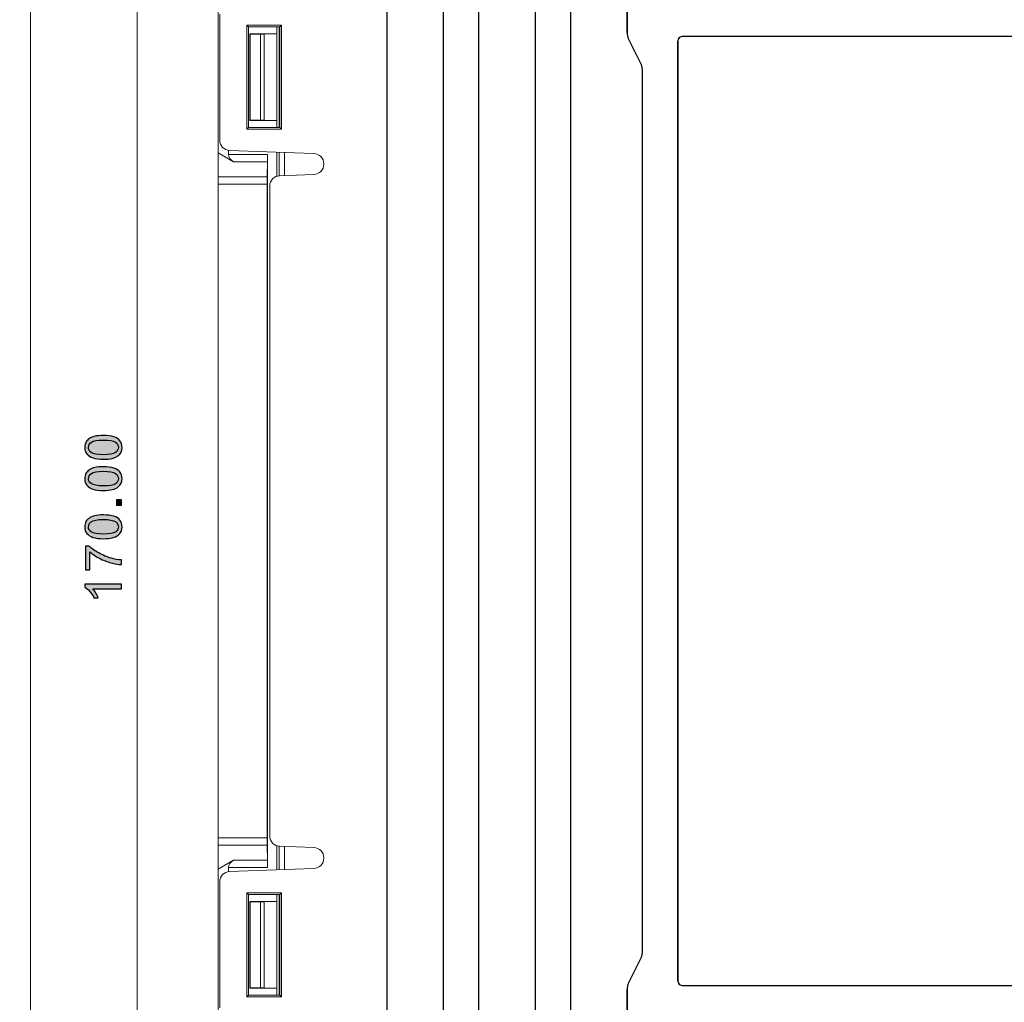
# Model space of a CAD drawing. Header units: millimetres. Extents: x -296 to 295, y -209 to 209.
# Tile 72 of 146: x -170 to -73, y 33 to 129. Entities that reach past the tile are written whole.
import ezdxf

# ---------------------------------------------------------------- set-up
doc = ezdxf.new("R2010")
doc.units = ezdxf.units.MM
doc.header["$MEASUREMENT"] = 0
doc.layers.add('layer 1', color=7, linetype='Continuous')

msp = doc.modelspace()

# ---------------------------------------------------------------- hatches: boundary and pattern name
at = {"layer": 'layer 1'}
h = msp.add_hatch(color=18, dxfattribs=at)
edge = h.paths.add_edge_path()
edge.add_spline(control_points=[(-161.568, 86.3898), (-161.9905, 86.3898), (-162.3321, 86.4331), (-162.5905, 86.5198), (-162.8496, 86.6073), (-163.0488, 86.7365), (-163.188, 86.9081), (-163.3271, 87.079), (-163.3963, 87.2948), (-163.3963, 87.5548), (-163.3963, 87.7465), (-163.358, 87.9148), (-163.2805, 88.0606), (-163.203, 88.2056), (-163.0913, 88.3256), (-162.9455, 88.419), (-162.8005, 88.5123), (-162.623, 88.5856), (-162.4138, 88.639), (-162.2046, 88.6931), (-161.9221, 88.7198), (-161.568, 88.7198), (-161.148, 88.7198), (-160.808, 88.6765), (-160.5496, 88.5906), (-160.2905, 88.5048), (-160.0913, 88.3756), (-159.9513, 88.204), (-159.8113, 88.0331), (-159.7413, 87.8165), (-159.7413, 87.5548), (-159.7413, 87.2106), (-159.8638, 86.9398), (-160.1096, 86.7431), (-160.4096, 86.5073), (-160.8955, 86.3898), (-161.568, 86.3898)], knot_values=[0, 0, 0, 0, 0.0833333, 0.0833333, 0.0833333, 0.1666667, 0.1666667, 0.1666667, 0.25, 0.25, 0.25, 0.3333333, 0.3333333, 0.3333333, 0.4166667, 0.4166667, 0.4166667, 0.5, 0.5, 0.5, 0.5833333, 0.5833333, 0.5833333, 0.6666667, 0.6666667, 0.6666667, 0.75, 0.75, 0.75, 0.8333333, 0.8333333, 0.8333333, 0.9166667, 0.9166667, 0.9166667, 1, 1, 1, 1], degree=3, periodic=1)
h = msp.add_hatch(color=18, dxfattribs=at)
edge = h.paths.add_edge_path()
edge.add_spline(control_points=[(-161.5663, 86.8398), (-160.9771, 86.8398), (-160.5855, 86.9081), (-160.3921, 87.0456), (-160.198, 87.1831), (-160.1013, 87.3531), (-160.1013, 87.5548), (-160.1013, 87.7565), (-160.1988, 87.9265), (-160.393, 88.064), (-160.588, 88.2015), (-160.9788, 88.2698), (-161.5663, 88.2698), (-162.1555, 88.2698), (-162.5471, 88.2015), (-162.7405, 88.064), (-162.9346, 87.9273), (-163.0313, 87.7556), (-163.0313, 87.5498), (-163.0313, 87.3481), (-162.9455, 87.1865), (-162.7746, 87.0656), (-162.5571, 86.9148), (-162.1538, 86.8398), (-161.5663, 86.8398)], knot_values=[0, 0, 0, 0, 0.125, 0.125, 0.125, 0.25, 0.25, 0.25, 0.375, 0.375, 0.375, 0.5, 0.5, 0.5, 0.625, 0.625, 0.625, 0.75, 0.75, 0.75, 0.875, 0.875, 0.875, 1, 1, 1, 1], degree=3, periodic=1)
h = msp.add_hatch(color=18, dxfattribs=at)
edge = h.paths.add_edge_path()
edge.add_spline(control_points=[(-161.568, 83.3312), (-161.9905, 83.3312), (-162.3321, 83.3745), (-162.5905, 83.4612), (-162.8496, 83.5487), (-163.0488, 83.6779), (-163.188, 83.8495), (-163.3271, 84.0204), (-163.3963, 84.2362), (-163.3963, 84.4962), (-163.3963, 84.6879), (-163.358, 84.8562), (-163.2805, 85.002), (-163.203, 85.147), (-163.0913, 85.267), (-162.9455, 85.3604), (-162.8005, 85.4537), (-162.623, 85.527), (-162.4138, 85.5804), (-162.2046, 85.6345), (-161.9221, 85.6612), (-161.568, 85.6612), (-161.148, 85.6612), (-160.808, 85.6179), (-160.5496, 85.532), (-160.2905, 85.4462), (-160.0913, 85.317), (-159.9513, 85.1454), (-159.8113, 84.9745), (-159.7413, 84.7579), (-159.7413, 84.4962), (-159.7413, 84.152), (-159.8638, 83.8812), (-160.1096, 83.6845), (-160.4096, 83.4487), (-160.8955, 83.3312), (-161.568, 83.3312)], knot_values=[0, 0, 0, 0, 0.0833333, 0.0833333, 0.0833333, 0.1666667, 0.1666667, 0.1666667, 0.25, 0.25, 0.25, 0.3333333, 0.3333333, 0.3333333, 0.4166667, 0.4166667, 0.4166667, 0.5, 0.5, 0.5, 0.5833333, 0.5833333, 0.5833333, 0.6666667, 0.6666667, 0.6666667, 0.75, 0.75, 0.75, 0.8333333, 0.8333333, 0.8333333, 0.9166667, 0.9166667, 0.9166667, 1, 1, 1, 1], degree=3, periodic=1)
h = msp.add_hatch(color=18, dxfattribs=at)
edge = h.paths.add_edge_path()
edge.add_spline(control_points=[(-161.5663, 83.7812), (-160.9771, 83.7812), (-160.5855, 83.8495), (-160.3921, 83.987), (-160.198, 84.1245), (-160.1013, 84.2945), (-160.1013, 84.4962), (-160.1013, 84.6979), (-160.1988, 84.8679), (-160.393, 85.0054), (-160.588, 85.1429), (-160.9788, 85.2112), (-161.5663, 85.2112), (-162.1555, 85.2112), (-162.5471, 85.1429), (-162.7405, 85.0054), (-162.9346, 84.8687), (-163.0313, 84.697), (-163.0313, 84.4912), (-163.0313, 84.2895), (-162.9455, 84.1279), (-162.7746, 84.007), (-162.5571, 83.8562), (-162.1538, 83.7812), (-161.5663, 83.7812)], knot_values=[0, 0, 0, 0, 0.125, 0.125, 0.125, 0.25, 0.25, 0.25, 0.375, 0.375, 0.375, 0.5, 0.5, 0.5, 0.625, 0.625, 0.625, 0.75, 0.75, 0.75, 0.875, 0.875, 0.875, 1, 1, 1, 1], degree=3, periodic=1)
h = msp.add_hatch(color=18, dxfattribs=at)
edge = h.paths.add_edge_path()
edge.add_spline(control_points=[(-159.8013, 81.9092), (-159.8013, 81.9092), (-160.3013, 81.9092), (-160.3013, 81.9092), (-160.3013, 81.9092), (-160.3013, 82.4092), (-160.3013, 82.4092), (-160.3013, 82.4092), (-159.8013, 82.4092), (-159.8013, 82.4092), (-159.8013, 82.4092), (-159.8013, 81.9092), (-159.8013, 81.9092)], knot_values=[0, 0, 0, 0, 0.25, 0.25, 0.25, 0.5, 0.5, 0.5, 0.75, 0.75, 0.75, 1, 1, 1, 1], degree=3, periodic=1)
h = msp.add_hatch(color=18, dxfattribs=at)
edge = h.paths.add_edge_path()
edge.add_spline(control_points=[(-161.568, 78.6056), (-161.9905, 78.6056), (-162.3321, 78.6489), (-162.5905, 78.7356), (-162.8496, 78.8231), (-163.0488, 78.9523), (-163.188, 79.1239), (-163.3271, 79.2948), (-163.3963, 79.5106), (-163.3963, 79.7706), (-163.3963, 79.9623), (-163.358, 80.1306), (-163.2805, 80.2764), (-163.203, 80.4214), (-163.0913, 80.5414), (-162.9455, 80.6348), (-162.8005, 80.7281), (-162.623, 80.8014), (-162.4138, 80.8548), (-162.2046, 80.9089), (-161.9221, 80.9356), (-161.568, 80.9356), (-161.148, 80.9356), (-160.808, 80.8923), (-160.5496, 80.8064), (-160.2905, 80.7206), (-160.0913, 80.5914), (-159.9513, 80.4198), (-159.8113, 80.2489), (-159.7413, 80.0323), (-159.7413, 79.7706), (-159.7413, 79.4264), (-159.8638, 79.1556), (-160.1096, 78.9589), (-160.4096, 78.7231), (-160.8955, 78.6056), (-161.568, 78.6056)], knot_values=[0, 0, 0, 0, 0.0833333, 0.0833333, 0.0833333, 0.1666667, 0.1666667, 0.1666667, 0.25, 0.25, 0.25, 0.3333333, 0.3333333, 0.3333333, 0.4166667, 0.4166667, 0.4166667, 0.5, 0.5, 0.5, 0.5833333, 0.5833333, 0.5833333, 0.6666667, 0.6666667, 0.6666667, 0.75, 0.75, 0.75, 0.8333333, 0.8333333, 0.8333333, 0.9166667, 0.9166667, 0.9166667, 1, 1, 1, 1], degree=3, periodic=1)
h = msp.add_hatch(color=18, dxfattribs=at)
edge = h.paths.add_edge_path()
edge.add_spline(control_points=[(-161.5663, 79.0556), (-160.9771, 79.0556), (-160.5855, 79.1239), (-160.3921, 79.2614), (-160.198, 79.3989), (-160.1013, 79.5689), (-160.1013, 79.7706), (-160.1013, 79.9723), (-160.1988, 80.1423), (-160.393, 80.2798), (-160.588, 80.4173), (-160.9788, 80.4856), (-161.5663, 80.4856), (-162.1555, 80.4856), (-162.5471, 80.4173), (-162.7405, 80.2798), (-162.9346, 80.1431), (-163.0313, 79.9714), (-163.0313, 79.7656), (-163.0313, 79.5639), (-162.9455, 79.4023), (-162.7746, 79.2814), (-162.5571, 79.1306), (-162.1538, 79.0556), (-161.5663, 79.0556)], knot_values=[0, 0, 0, 0, 0.125, 0.125, 0.125, 0.25, 0.25, 0.25, 0.375, 0.375, 0.375, 0.5, 0.5, 0.5, 0.625, 0.625, 0.625, 0.75, 0.75, 0.75, 0.875, 0.875, 0.875, 1, 1, 1, 1], degree=3, periodic=1)
h = msp.add_hatch(color=18, dxfattribs=at)
edge = h.paths.add_edge_path()
edge.add_spline(control_points=[(-162.9163, 75.572), (-162.9163, 75.572), (-163.3363, 75.572), (-163.3363, 75.572), (-163.3363, 75.572), (-163.3363, 77.887), (-163.3363, 77.887), (-163.3363, 77.887), (-162.9963, 77.887), (-162.9963, 77.887), (-162.7538, 77.6595), (-162.4313, 77.4328), (-162.0288, 77.2095), (-161.6263, 76.9853), (-161.2121, 76.8128), (-160.7863, 76.6903), (-160.4871, 76.6028), (-160.158, 76.5462), (-159.8013, 76.522), (-159.8013, 76.522), (-159.8013, 76.072), (-159.8013, 76.072), (-160.083, 76.077), (-160.4238, 76.132), (-160.823, 76.2378), (-161.223, 76.3437), (-161.608, 76.4945), (-161.9788, 76.692), (-162.3496, 76.8895), (-162.6621, 77.0995), (-162.9163, 77.322), (-162.9163, 77.322), (-162.9163, 75.572), (-162.9163, 75.572)], knot_values=[0, 0, 0, 0, 0.0909091, 0.0909091, 0.0909091, 0.1818182, 0.1818182, 0.1818182, 0.2727273, 0.2727273, 0.2727273, 0.3636364, 0.3636364, 0.3636364, 0.4545455, 0.4545455, 0.4545455, 0.5454545, 0.5454545, 0.5454545, 0.6363636, 0.6363636, 0.6363636, 0.7272727, 0.7272727, 0.7272727, 0.8181818, 0.8181818, 0.8181818, 0.9090909, 0.9090909, 0.9090909, 1, 1, 1, 1], degree=3, periodic=1)
h = msp.add_hatch(color=18, dxfattribs=at)
edge = h.paths.add_edge_path()
edge.add_spline(control_points=[(-159.8013, 74.1384), (-159.8013, 74.1384), (-159.8013, 73.6984), (-159.8013, 73.6984), (-159.8013, 73.6984), (-162.603, 73.6984), (-162.603, 73.6984), (-162.5013, 73.5926), (-162.4005, 73.4534), (-162.2996, 73.2817), (-162.1988, 73.1101), (-162.123, 72.9551), (-162.073, 72.8184), (-162.073, 72.8184), (-162.498, 72.8184), (-162.498, 72.8184), (-162.613, 73.0642), (-162.753, 73.2792), (-162.918, 73.4634), (-163.0821, 73.6476), (-163.2413, 73.7784), (-163.3963, 73.8551), (-163.3963, 73.8551), (-163.3963, 74.1384), (-163.3963, 74.1384), (-163.3963, 74.1384), (-159.8013, 74.1384), (-159.8013, 74.1384)], knot_values=[0, 0, 0, 0, 0.1111111, 0.1111111, 0.1111111, 0.2222222, 0.2222222, 0.2222222, 0.3333333, 0.3333333, 0.3333333, 0.4444444, 0.4444444, 0.4444444, 0.5555556, 0.5555556, 0.5555556, 0.6666667, 0.6666667, 0.6666667, 0.7777778, 0.7777778, 0.7777778, 0.8888889, 0.8888889, 0.8888889, 1, 1, 1, 1], degree=3, periodic=1)

# ---------------------------------------------------------------- linework, layer by layer
at = {"layer": 'layer 1', "color": 1, "lineweight": 0}
msp.add_open_spline([(295.3283, 209.2747), (295.3283, 209.2747), (295.3283, -208.9236), (295.3283, -208.9236), (295.3283, -208.9236), (-296.1944, -208.9236), (-296.1944, -208.9236), (-296.1944, -208.9236), (-296.1944, 209.2747), (-296.1944, 209.2747), (-296.1944, 209.2747), (295.3283, 209.2747), (295.3283, 209.2747)], degree=3, knots=[0, 0, 0, 0, 0.25, 0.25, 0.25, 0.5, 0.5, 0.5, 0.75, 0.75, 0.75, 1, 1, 1, 1], dxfattribs=at)
at = {"layer": 'layer 1', "color": 5, "lineweight": 0}
msp.add_open_spline([(-281.2487, 194.7284), (-281.2487, 194.7284), (-281.2487, -197.0649), (-281.2487, -197.0649), (-281.2487, -197.0649), (283.3586, -197.0649), (283.3586, -197.0649)], degree=3, knots=[0, 0, 0, 0, 0.5, 0.5, 0.5, 1, 1, 1, 1], dxfattribs=at)
at = {"layer": 'layer 1', "lineweight": 0}
for points in [[(-158.2761, -8.6473), (-158.2761, -8.6473), (-158.2761, 161.3214), (-158.2761, 161.3214)], [(-168.7083, 158.3214), (-168.7083, 158.3214), (-168.7083, -19.6786), (-168.7083, -19.6786)]]:
    msp.add_open_spline(points, degree=3, dxfattribs=at)
at = {"layer": 'layer 1', "lineweight": 9}
for points in [[(-150.3281, -8.5763), (-150.3281, -8.5763), (-150.3281, 161.3198), (-150.3281, 161.3198)], [(-133.7781, 1.4214), (-133.7781, 1.4214), (-133.7781, 161.2214), (-133.7781, 161.2214)], [(-128.2781, 161.2214), (-128.2781, 161.2214), (-128.2781, 1.4214), (-128.2781, 1.4214)], [(-124.7781, 1.4214), (-124.7781, 1.4214), (-124.7781, 161.2214), (-124.7781, 161.2214)], [(-119.2781, 161.2214), (-119.2781, 161.2214), (-119.2781, 1.4214), (-119.2781, 1.4214)], [(-115.7781, 1.4214), (-115.7781, 1.4214), (-115.7781, 161.2214), (-115.7781, 161.2214)], [(-110.2781, 161.2214), (-110.2781, 161.2214), (-110.2781, 128.2935), (-110.2781, 128.2935)], [(-133.8134, 160.8214), (-133.8134, 160.8214), (-133.8134, 1.8214), (-133.8134, 1.8214)], [(-128.2429, 160.8214), (-128.2429, 160.8214), (-128.2429, 1.8214), (-128.2429, 1.8214)], [(-124.8134, 160.8214), (-124.8134, 160.8214), (-124.8134, 1.8214), (-124.8134, 1.8214)], [(-119.2429, 160.8214), (-119.2429, 160.8214), (-119.2429, 1.8214), (-119.2429, 1.8214)], [(-115.8134, 160.8214), (-115.8134, 160.8214), (-115.8134, 1.8214), (-115.8134, 1.8214)], [(-110.2429, 160.8214), (-110.2429, 160.8214), (-110.2429, 128.2935), (-110.2429, 128.2935)], [(-150.1781, 117.6432), (-150.1781, 117.6432), (-150.1781, 129.9995), (-150.1781, 129.9995)], [(-147.5289, 118.722), (-147.5289, 118.722), (-147.5289, 128.9207), (-147.5289, 128.9207)], [(-147.5289, 128.9207), (-147.5289, 128.9207), (-144.1264, 128.9207), (-144.1264, 128.9207)], [(-147.3535, 128.7448), (-147.3535, 128.7448), (-147.5289, 128.9202), (-147.5289, 128.9202)], [(-147.3535, 128.7448), (-147.3535, 128.7448), (-144.3023, 128.7453), (-144.3023, 128.7453)], [(-147.3535, 118.8979), (-147.3535, 118.8979), (-147.3535, 128.7448), (-147.3535, 128.7448)], [(-144.5781, 128.0678), (-144.5781, 128.0678), (-144.5781, 128.7453), (-144.5781, 128.7453)], [(-144.3521, 118.8974), (-144.3521, 118.8974), (-144.3521, 128.7453), (-144.3521, 128.7453)], [(-144.3023, 128.7453), (-144.3023, 128.7453), (-144.1264, 128.9212), (-144.1264, 128.9212)], [(-144.3023, 128.7453), (-144.3023, 128.7453), (-144.3023, 118.8974), (-144.3023, 118.8974)], [(-144.1264, 128.9207), (-144.1264, 128.9207), (-144.1264, 118.722), (-144.1264, 118.722)], [(-110.2429, 128.2935), (-110.2429, 128.2935), (-110.2781, 128.2935), (-110.2781, 128.2935)], [(-110.2781, 128.2935), (-110.2781, 127.983), (-110.2058, 127.6768), (-110.067, 127.3991)], [(-110.2429, 128.2935), (-110.2429, 127.9885), (-110.1718, 127.6876), (-110.0354, 127.4148)], [(-147.2281, 119.5714), (-147.2281, 119.5714), (-147.2281, 128.0714), (-147.2281, 128.0714)], [(-147.1967, 128.0399), (-147.1967, 128.0399), (-147.2281, 128.0714), (-147.2281, 128.0714)], [(-147.2281, 128.0714), (-147.2281, 128.0714), (-144.5781, 128.0714), (-144.5781, 128.0714)], [(-147.1967, 119.6028), (-147.1967, 119.6028), (-147.1967, 128.0399), (-147.1967, 128.0399)], [(-147.1967, 128.0399), (-147.1967, 128.0399), (-146.1852, 128.0399), (-146.1852, 128.0399)], [(-146.1852, 128.0399), (-146.0526, 128.0399), (-145.9254, 128.0409), (-145.8317, 128.0425)], [(-146.1852, 119.6028), (-146.1852, 119.6028), (-146.1852, 128.0399), (-146.1852, 128.0399)], [(-144.5852, 128.0642), (-144.5852, 128.0642), (-145.8317, 128.0425), (-145.8317, 128.0425)], [(-145.8317, 128.0425), (-145.8317, 128.0425), (-145.8317, 119.6002), (-145.8317, 119.6002)], [(-144.5852, 128.0654), (-144.5852, 128.0654), (-144.5852, 119.5773), (-144.5852, 119.5773)], [(-110.067, 127.3991), (-110.067, 127.3991), (-110.0354, 127.4148), (-110.0354, 127.4148)], [(-108.9893, 125.2436), (-108.9893, 125.2436), (-110.067, 127.3991), (-110.067, 127.3991)], [(-110.0354, 127.4148), (-110.0354, 127.4148), (-108.9577, 125.2594), (-108.9577, 125.2594)], [(-104.7781, 127.8566), (-104.7781, 127.8566), (-40.2781, 127.8566), (-40.2781, 127.8566)], [(-104.7781, 127.8214), (-104.7781, 127.8214), (-40.2781, 127.8214), (-40.2781, 127.8214)], [(-105.3134, 127.3214), (-105.3134, 127.3214), (-105.3134, 35.3214), (-105.3134, 35.3214)], [(-105.2781, 35.3214), (-105.2781, 35.3214), (-105.2781, 127.3214), (-105.2781, 127.3214)], [(-108.7781, 124.3492), (-108.7781, 124.6597), (-108.8504, 124.9659), (-108.9893, 125.2436)], [(-108.7429, 124.3492), (-108.7429, 124.6652), (-108.8164, 124.9768), (-108.9577, 125.2594)], [(-108.7781, 124.3492), (-108.7781, 124.3492), (-108.7781, 38.2935), (-108.7781, 38.2935)], [(-108.7429, 124.3492), (-108.7429, 124.3492), (-108.7429, 38.2935), (-108.7429, 38.2935)], [(-147.3535, 118.8979), (-147.3535, 118.8979), (-147.5289, 118.7225), (-147.5289, 118.7225)], [(-144.1264, 118.722), (-144.1264, 118.722), (-147.5289, 118.722), (-147.5289, 118.722)], [(-144.3023, 118.8974), (-144.3023, 118.8974), (-147.3535, 118.8979), (-147.3535, 118.8979)], [(-147.1967, 119.6028), (-147.1967, 119.6028), (-147.2281, 119.5714), (-147.2281, 119.5714)], [(-144.5781, 119.5714), (-144.5781, 119.5714), (-147.2281, 119.5714), (-147.2281, 119.5714)], [(-146.1852, 119.6028), (-146.1852, 119.6028), (-147.1967, 119.6028), (-147.1967, 119.6028)], [(-145.8317, 119.6002), (-145.9254, 119.6019), (-146.0526, 119.6028), (-146.1852, 119.6028)], [(-145.8317, 119.6002), (-145.8317, 119.6002), (-144.5852, 119.5785), (-144.5852, 119.5785)], [(-144.5781, 118.8974), (-144.5781, 118.8974), (-144.5781, 119.5749), (-144.5781, 119.5749)], [(-144.3023, 118.8974), (-144.3023, 118.8974), (-144.1264, 118.7215), (-144.1264, 118.7215)], [(-150.1781, 117.6432), (-150.1781, 117.1045), (-149.7514, 116.6626), (-149.213, 116.6438)], [(-148.8208, 115.5285), (-148.8208, 115.5285), (-150.3281, 116.3987), (-150.3281, 116.3987)], [(-149.3281, 116.2356), (-149.3281, 116.2356), (-149.3281, 116.6706), (-149.3281, 116.6706)], [(-149.3281, 116.2356), (-149.3281, 116.2356), (-145.4931, 116.2356), (-145.4931, 116.2356)], [(-149.3281, 116.2356), (-149.3281, 115.9703), (-149.1456, 115.716), (-148.8208, 115.5285)], [(-149.213, 116.6438), (-149.213, 116.6438), (-140.9775, 116.3563), (-140.9775, 116.3563)], [(-145.4982, 115.5285), (-145.4949, 115.716), (-145.4931, 115.9703), (-145.4931, 116.2356)], [(-145.4931, 116.2356), (-145.4931, 116.2356), (-145.4931, 46.4071), (-145.4931, 46.4071)], [(-144.5781, 114.1083), (-144.5781, 114.1083), (-144.5781, 116.482), (-144.5781, 116.482)], [(-144.3521, 114.17), (-144.3521, 114.17), (-144.3521, 116.4741), (-144.3521, 116.4741)], [(-143.8281, 114.1869), (-143.8281, 114.1869), (-143.8281, 116.4558), (-143.8281, 116.4558)], [(-145.4982, 115.5285), (-145.4982, 115.5285), (-148.8208, 115.5285), (-148.8208, 115.5285)], [(-145.5237, 114.0642), (-145.5237, 114.0642), (-145.4982, 115.5285), (-145.4982, 115.5285)], [(-150.3281, 114.0642), (-150.3281, 114.0642), (-145.5237, 114.0642), (-145.5237, 114.0642)], [(-145.5237, 114.0642), (-145.527, 113.8767), (-145.5289, 113.6224), (-145.5289, 113.3571)], [(-144.313, 114.17), (-144.8514, 114.1512), (-145.2781, 113.7093), (-145.2781, 113.1706)], [(-140.9775, 114.2865), (-140.9775, 114.2865), (-144.313, 114.17), (-144.313, 114.17)], [(-145.5289, 113.3571), (-145.5289, 113.3571), (-150.3281, 113.3571), (-150.3281, 113.3571)], [(-145.5289, 49.2856), (-145.5289, 49.2856), (-145.5289, 113.3571), (-145.5289, 113.3571)], [(-145.2781, 113.1706), (-145.2781, 113.1706), (-145.2781, 49.4721), (-145.2781, 49.4721)], [(-150.3281, 49.2856), (-150.3281, 49.2856), (-145.5289, 49.2856), (-145.5289, 49.2856)], [(-145.5289, 49.2856), (-145.5289, 49.0203), (-145.527, 48.766), (-145.5237, 48.5785)], [(-145.2781, 49.4721), (-145.2781, 48.9334), (-144.8514, 48.4915), (-144.313, 48.4727)], [(-145.5237, 48.5785), (-145.5237, 48.5785), (-150.3281, 48.5785), (-150.3281, 48.5785)], [(-145.4982, 47.1142), (-145.4982, 47.1142), (-145.5237, 48.5785), (-145.5237, 48.5785)], [(-144.5781, 46.1607), (-144.5781, 46.1607), (-144.5781, 48.5344), (-144.5781, 48.5344)], [(-144.3521, 46.1686), (-144.3521, 46.1686), (-144.3521, 48.4727), (-144.3521, 48.4727)], [(-144.313, 48.4727), (-144.313, 48.4727), (-140.9775, 48.3563), (-140.9775, 48.3563)], [(-143.8281, 46.1869), (-143.8281, 46.1869), (-143.8281, 48.4558), (-143.8281, 48.4558)], [(-148.8208, 47.1142), (-148.8208, 47.1142), (-150.3281, 46.244), (-150.3281, 46.244)], [(-148.8208, 47.1142), (-149.1456, 46.9267), (-149.3281, 46.6724), (-149.3281, 46.4071)], [(-149.3281, 45.9721), (-149.3281, 45.9721), (-149.3281, 46.4071), (-149.3281, 46.4071)], [(-145.4931, 46.4071), (-145.4931, 46.4071), (-149.3281, 46.4071), (-149.3281, 46.4071)], [(-148.8208, 47.1142), (-148.8208, 47.1142), (-145.4982, 47.1142), (-145.4982, 47.1142)], [(-145.4931, 46.4071), (-145.4931, 46.6724), (-145.4949, 46.9267), (-145.4982, 47.1142)], [(-149.213, 45.9989), (-149.7514, 45.9801), (-150.1781, 45.5382), (-150.1781, 44.9995)], [(-140.9775, 46.2865), (-140.9775, 46.2865), (-149.213, 45.9989), (-149.213, 45.9989)], [(-150.1781, 32.6432), (-150.1781, 32.6432), (-150.1781, 44.9995), (-150.1781, 44.9995)], [(-147.5289, 33.722), (-147.5289, 33.722), (-147.5289, 43.9207), (-147.5289, 43.9207)], [(-147.5289, 43.9207), (-147.5289, 43.9207), (-144.1264, 43.9207), (-144.1264, 43.9207)], [(-147.3535, 43.7448), (-147.3535, 43.7448), (-147.5289, 43.9202), (-147.5289, 43.9202)], [(-147.3535, 43.7448), (-147.3535, 43.7448), (-144.3023, 43.7453), (-144.3023, 43.7453)], [(-147.3535, 33.8979), (-147.3535, 33.8979), (-147.3535, 43.7448), (-147.3535, 43.7448)], [(-144.5781, 43.0678), (-144.5781, 43.0678), (-144.5781, 43.7453), (-144.5781, 43.7453)], [(-144.3521, 33.8974), (-144.3521, 33.8974), (-144.3521, 43.7453), (-144.3521, 43.7453)], [(-144.3023, 43.7453), (-144.3023, 43.7453), (-144.1264, 43.9212), (-144.1264, 43.9212)], [(-144.3023, 43.7453), (-144.3023, 43.7453), (-144.3023, 33.8974), (-144.3023, 33.8974)], [(-144.1264, 43.9207), (-144.1264, 43.9207), (-144.1264, 33.722), (-144.1264, 33.722)], [(-147.2281, 34.5714), (-147.2281, 34.5714), (-147.2281, 43.0714), (-147.2281, 43.0714)], [(-147.1967, 43.0399), (-147.1967, 43.0399), (-147.2281, 43.0714), (-147.2281, 43.0714)], [(-147.2281, 43.0714), (-147.2281, 43.0714), (-144.5781, 43.0714), (-144.5781, 43.0714)], [(-147.1967, 34.6028), (-147.1967, 34.6028), (-147.1967, 43.0399), (-147.1967, 43.0399)], [(-147.1967, 43.0399), (-147.1967, 43.0399), (-146.1852, 43.0399), (-146.1852, 43.0399)], [(-146.1852, 43.0399), (-146.0526, 43.0399), (-145.9254, 43.0409), (-145.8317, 43.0425)], [(-146.1852, 34.6028), (-146.1852, 34.6028), (-146.1852, 43.0399), (-146.1852, 43.0399)], [(-144.5852, 43.0642), (-144.5852, 43.0642), (-145.8317, 43.0425), (-145.8317, 43.0425)], [(-145.8317, 43.0425), (-145.8317, 43.0425), (-145.8317, 34.6002), (-145.8317, 34.6002)], [(-144.5852, 43.0654), (-144.5852, 43.0654), (-144.5852, 34.5773), (-144.5852, 34.5773)], [(-108.9893, 37.3991), (-108.8504, 37.6768), (-108.7781, 37.983), (-108.7781, 38.2935)], [(-108.9577, 37.3833), (-108.8164, 37.6659), (-108.7429, 37.9775), (-108.7429, 38.2935)], [(-110.067, 35.2436), (-110.067, 35.2436), (-108.9893, 37.3991), (-108.9893, 37.3991)], [(-108.9577, 37.3833), (-108.9577, 37.3833), (-110.0354, 35.2279), (-110.0354, 35.2279)], [(-110.067, 35.2436), (-110.2058, 34.9659), (-110.2781, 34.6597), (-110.2781, 34.3492)], [(-110.0354, 35.2279), (-110.1718, 34.9551), (-110.2429, 34.6542), (-110.2429, 34.3492)], [(-40.2781, 34.8214), (-40.2781, 34.8214), (-104.7781, 34.8214), (-104.7781, 34.8214)], [(-40.2781, 34.7861), (-40.2781, 34.7861), (-104.7781, 34.7861), (-104.7781, 34.7861)], [(-147.3535, 33.8979), (-147.3535, 33.8979), (-147.5289, 33.7225), (-147.5289, 33.7225)], [(-144.3023, 33.8974), (-144.3023, 33.8974), (-147.3535, 33.8979), (-147.3535, 33.8979)], [(-147.1967, 34.6028), (-147.1967, 34.6028), (-147.2281, 34.5714), (-147.2281, 34.5714)], [(-144.5781, 34.5714), (-144.5781, 34.5714), (-147.2281, 34.5714), (-147.2281, 34.5714)], [(-146.1852, 34.6028), (-146.1852, 34.6028), (-147.1967, 34.6028), (-147.1967, 34.6028)], [(-145.8317, 34.6002), (-145.9254, 34.6019), (-146.0526, 34.6028), (-146.1852, 34.6028)], [(-145.8317, 34.6002), (-145.8317, 34.6002), (-144.5852, 34.5785), (-144.5852, 34.5785)], [(-144.5781, 33.8974), (-144.5781, 33.8974), (-144.5781, 34.5749), (-144.5781, 34.5749)], [(-144.3023, 33.8974), (-144.3023, 33.8974), (-144.1264, 33.7215), (-144.1264, 33.7215)], [(-110.2781, 34.3492), (-110.2781, 34.3492), (-110.2781, 1.4214), (-110.2781, 1.4214)], [(-110.2429, 34.3492), (-110.2429, 34.3492), (-110.2429, 1.8214), (-110.2429, 1.8214)], [(-144.1264, 33.722), (-144.1264, 33.722), (-147.5289, 33.722), (-147.5289, 33.722)]]:
    msp.add_open_spline(points, degree=3, dxfattribs=at)
for points in [[(-104.7781, 127.8566), (-104.9201, 127.8566), (-105.0562, 127.8002), (-105.1566, 127.6998), (-105.257, 127.5995), (-105.3134, 127.4633), (-105.3134, 127.3214)], [(-104.7781, 127.8214), (-104.9107, 127.8214), (-105.0379, 127.7687), (-105.1317, 127.6749), (-105.2254, 127.5811), (-105.2781, 127.454), (-105.2781, 127.3214)], [(-140.9775, 114.2865), (-140.42, 114.3059), (-139.9781, 114.7635), (-139.9781, 115.3213), (-139.9781, 115.8792), (-140.42, 116.3368), (-140.9775, 116.3563)], [(-140.9775, 46.2865), (-140.42, 46.3059), (-139.9781, 46.7635), (-139.9781, 47.3213), (-139.9781, 47.8792), (-140.42, 48.3368), (-140.9775, 48.3563)], [(-105.3134, 35.3214), (-105.3134, 35.1794), (-105.257, 35.0432), (-105.1566, 34.9429), (-105.0562, 34.8425), (-104.9201, 34.7861), (-104.7781, 34.7861)], [(-105.2781, 35.3214), (-105.2781, 35.1887), (-105.2254, 35.0616), (-105.1317, 34.9678), (-105.0379, 34.874), (-104.9107, 34.8214), (-104.7781, 34.8214)]]:
    msp.add_open_spline(points, degree=3, knots=[0, 0, 0, 0, 0.5, 0.5, 0.5, 1, 1, 1, 1], dxfattribs=at)
at = {"layer": 'layer 1'}
for points, knots in [([(-161.568, 86.3898), (-161.9905, 86.3898), (-162.3321, 86.4331), (-162.5905, 86.5198), (-162.8496, 86.6073), (-163.0488, 86.7365), (-163.188, 86.9081), (-163.3271, 87.079), (-163.3963, 87.2948), (-163.3963, 87.5548), (-163.3963, 87.7465), (-163.358, 87.9148), (-163.2805, 88.0606), (-163.203, 88.2056), (-163.0913, 88.3256), (-162.9455, 88.419), (-162.8005, 88.5123), (-162.623, 88.5856), (-162.4138, 88.639), (-162.2046, 88.6931), (-161.9221, 88.7198), (-161.568, 88.7198), (-161.148, 88.7198), (-160.808, 88.6765), (-160.5496, 88.5906), (-160.2905, 88.5048), (-160.0913, 88.3756), (-159.9513, 88.204), (-159.8113, 88.0331), (-159.7413, 87.8165), (-159.7413, 87.5548), (-159.7413, 87.2106), (-159.8638, 86.9398), (-160.1096, 86.7431), (-160.4096, 86.5073), (-160.8955, 86.3898), (-161.568, 86.3898)], [0, 0, 0, 0, 0.0833333, 0.0833333, 0.0833333, 0.1666667, 0.1666667, 0.1666667, 0.25, 0.25, 0.25, 0.3333333, 0.3333333, 0.3333333, 0.4166667, 0.4166667, 0.4166667, 0.5, 0.5, 0.5, 0.5833333, 0.5833333, 0.5833333, 0.6666667, 0.6666667, 0.6666667, 0.75, 0.75, 0.75, 0.8333333, 0.8333333, 0.8333333, 0.9166667, 0.9166667, 0.9166667, 1, 1, 1, 1]), ([(-161.5663, 86.8398), (-160.9771, 86.8398), (-160.5855, 86.9081), (-160.3921, 87.0456), (-160.198, 87.1831), (-160.1013, 87.3531), (-160.1013, 87.5548), (-160.1013, 87.7565), (-160.1988, 87.9265), (-160.393, 88.064), (-160.588, 88.2015), (-160.9788, 88.2698), (-161.5663, 88.2698), (-162.1555, 88.2698), (-162.5471, 88.2015), (-162.7405, 88.064), (-162.9346, 87.9273), (-163.0313, 87.7556), (-163.0313, 87.5498), (-163.0313, 87.3481), (-162.9455, 87.1865), (-162.7746, 87.0656), (-162.5571, 86.9148), (-162.1538, 86.8398), (-161.5663, 86.8398)], [0, 0, 0, 0, 0.125, 0.125, 0.125, 0.25, 0.25, 0.25, 0.375, 0.375, 0.375, 0.5, 0.5, 0.5, 0.625, 0.625, 0.625, 0.75, 0.75, 0.75, 0.875, 0.875, 0.875, 1, 1, 1, 1]), ([(-161.568, 83.3312), (-161.9905, 83.3312), (-162.3321, 83.3745), (-162.5905, 83.4612), (-162.8496, 83.5487), (-163.0488, 83.6779), (-163.188, 83.8495), (-163.3271, 84.0204), (-163.3963, 84.2362), (-163.3963, 84.4962), (-163.3963, 84.6879), (-163.358, 84.8562), (-163.2805, 85.002), (-163.203, 85.147), (-163.0913, 85.267), (-162.9455, 85.3604), (-162.8005, 85.4537), (-162.623, 85.527), (-162.4138, 85.5804), (-162.2046, 85.6345), (-161.9221, 85.6612), (-161.568, 85.6612), (-161.148, 85.6612), (-160.808, 85.6179), (-160.5496, 85.532), (-160.2905, 85.4462), (-160.0913, 85.317), (-159.9513, 85.1454), (-159.8113, 84.9745), (-159.7413, 84.7579), (-159.7413, 84.4962), (-159.7413, 84.152), (-159.8638, 83.8812), (-160.1096, 83.6845), (-160.4096, 83.4487), (-160.8955, 83.3312), (-161.568, 83.3312)], [0, 0, 0, 0, 0.0833333, 0.0833333, 0.0833333, 0.1666667, 0.1666667, 0.1666667, 0.25, 0.25, 0.25, 0.3333333, 0.3333333, 0.3333333, 0.4166667, 0.4166667, 0.4166667, 0.5, 0.5, 0.5, 0.5833333, 0.5833333, 0.5833333, 0.6666667, 0.6666667, 0.6666667, 0.75, 0.75, 0.75, 0.8333333, 0.8333333, 0.8333333, 0.9166667, 0.9166667, 0.9166667, 1, 1, 1, 1]), ([(-161.5663, 83.7812), (-160.9771, 83.7812), (-160.5855, 83.8495), (-160.3921, 83.987), (-160.198, 84.1245), (-160.1013, 84.2945), (-160.1013, 84.4962), (-160.1013, 84.6979), (-160.1988, 84.8679), (-160.393, 85.0054), (-160.588, 85.1429), (-160.9788, 85.2112), (-161.5663, 85.2112), (-162.1555, 85.2112), (-162.5471, 85.1429), (-162.7405, 85.0054), (-162.9346, 84.8687), (-163.0313, 84.697), (-163.0313, 84.4912), (-163.0313, 84.2895), (-162.9455, 84.1279), (-162.7746, 84.007), (-162.5571, 83.8562), (-162.1538, 83.7812), (-161.5663, 83.7812)], [0, 0, 0, 0, 0.125, 0.125, 0.125, 0.25, 0.25, 0.25, 0.375, 0.375, 0.375, 0.5, 0.5, 0.5, 0.625, 0.625, 0.625, 0.75, 0.75, 0.75, 0.875, 0.875, 0.875, 1, 1, 1, 1]), ([(-159.8013, 81.9092), (-159.8013, 81.9092), (-160.3013, 81.9092), (-160.3013, 81.9092), (-160.3013, 81.9092), (-160.3013, 82.4092), (-160.3013, 82.4092), (-160.3013, 82.4092), (-159.8013, 82.4092), (-159.8013, 82.4092), (-159.8013, 82.4092), (-159.8013, 81.9092), (-159.8013, 81.9092)], [0, 0, 0, 0, 0.25, 0.25, 0.25, 0.5, 0.5, 0.5, 0.75, 0.75, 0.75, 1, 1, 1, 1]), ([(-161.568, 78.6056), (-161.9905, 78.6056), (-162.3321, 78.6489), (-162.5905, 78.7356), (-162.8496, 78.8231), (-163.0488, 78.9523), (-163.188, 79.1239), (-163.3271, 79.2948), (-163.3963, 79.5106), (-163.3963, 79.7706), (-163.3963, 79.9623), (-163.358, 80.1306), (-163.2805, 80.2764), (-163.203, 80.4214), (-163.0913, 80.5414), (-162.9455, 80.6348), (-162.8005, 80.7281), (-162.623, 80.8014), (-162.4138, 80.8548), (-162.2046, 80.9089), (-161.9221, 80.9356), (-161.568, 80.9356), (-161.148, 80.9356), (-160.808, 80.8923), (-160.5496, 80.8064), (-160.2905, 80.7206), (-160.0913, 80.5914), (-159.9513, 80.4198), (-159.8113, 80.2489), (-159.7413, 80.0323), (-159.7413, 79.7706), (-159.7413, 79.4264), (-159.8638, 79.1556), (-160.1096, 78.9589), (-160.4096, 78.7231), (-160.8955, 78.6056), (-161.568, 78.6056)], [0, 0, 0, 0, 0.0833333, 0.0833333, 0.0833333, 0.1666667, 0.1666667, 0.1666667, 0.25, 0.25, 0.25, 0.3333333, 0.3333333, 0.3333333, 0.4166667, 0.4166667, 0.4166667, 0.5, 0.5, 0.5, 0.5833333, 0.5833333, 0.5833333, 0.6666667, 0.6666667, 0.6666667, 0.75, 0.75, 0.75, 0.8333333, 0.8333333, 0.8333333, 0.9166667, 0.9166667, 0.9166667, 1, 1, 1, 1]), ([(-161.5663, 79.0556), (-160.9771, 79.0556), (-160.5855, 79.1239), (-160.3921, 79.2614), (-160.198, 79.3989), (-160.1013, 79.5689), (-160.1013, 79.7706), (-160.1013, 79.9723), (-160.1988, 80.1423), (-160.393, 80.2798), (-160.588, 80.4173), (-160.9788, 80.4856), (-161.5663, 80.4856), (-162.1555, 80.4856), (-162.5471, 80.4173), (-162.7405, 80.2798), (-162.9346, 80.1431), (-163.0313, 79.9714), (-163.0313, 79.7656), (-163.0313, 79.5639), (-162.9455, 79.4023), (-162.7746, 79.2814), (-162.5571, 79.1306), (-162.1538, 79.0556), (-161.5663, 79.0556)], [0, 0, 0, 0, 0.125, 0.125, 0.125, 0.25, 0.25, 0.25, 0.375, 0.375, 0.375, 0.5, 0.5, 0.5, 0.625, 0.625, 0.625, 0.75, 0.75, 0.75, 0.875, 0.875, 0.875, 1, 1, 1, 1]), ([(-162.9163, 75.572), (-162.9163, 75.572), (-163.3363, 75.572), (-163.3363, 75.572), (-163.3363, 75.572), (-163.3363, 77.887), (-163.3363, 77.887), (-163.3363, 77.887), (-162.9963, 77.887), (-162.9963, 77.887), (-162.7538, 77.6595), (-162.4313, 77.4328), (-162.0288, 77.2095), (-161.6263, 76.9853), (-161.2121, 76.8128), (-160.7863, 76.6903), (-160.4871, 76.6028), (-160.158, 76.5462), (-159.8013, 76.522), (-159.8013, 76.522), (-159.8013, 76.072), (-159.8013, 76.072), (-160.083, 76.077), (-160.4238, 76.132), (-160.823, 76.2378), (-161.223, 76.3437), (-161.608, 76.4945), (-161.9788, 76.692), (-162.3496, 76.8895), (-162.6621, 77.0995), (-162.9163, 77.322), (-162.9163, 77.322), (-162.9163, 75.572), (-162.9163, 75.572)], [0, 0, 0, 0, 0.0909091, 0.0909091, 0.0909091, 0.1818182, 0.1818182, 0.1818182, 0.2727273, 0.2727273, 0.2727273, 0.3636364, 0.3636364, 0.3636364, 0.4545455, 0.4545455, 0.4545455, 0.5454545, 0.5454545, 0.5454545, 0.6363636, 0.6363636, 0.6363636, 0.7272727, 0.7272727, 0.7272727, 0.8181818, 0.8181818, 0.8181818, 0.9090909, 0.9090909, 0.9090909, 1, 1, 1, 1]), ([(-159.8013, 74.1384), (-159.8013, 74.1384), (-159.8013, 73.6984), (-159.8013, 73.6984), (-159.8013, 73.6984), (-162.603, 73.6984), (-162.603, 73.6984), (-162.5013, 73.5926), (-162.4005, 73.4534), (-162.2996, 73.2817), (-162.1988, 73.1101), (-162.123, 72.9551), (-162.073, 72.8184), (-162.073, 72.8184), (-162.498, 72.8184), (-162.498, 72.8184), (-162.613, 73.0642), (-162.753, 73.2792), (-162.918, 73.4634), (-163.0821, 73.6476), (-163.2413, 73.7784), (-163.3963, 73.8551), (-163.3963, 73.8551), (-163.3963, 74.1384), (-163.3963, 74.1384), (-163.3963, 74.1384), (-159.8013, 74.1384), (-159.8013, 74.1384)], [0, 0, 0, 0, 0.1111111, 0.1111111, 0.1111111, 0.2222222, 0.2222222, 0.2222222, 0.3333333, 0.3333333, 0.3333333, 0.4444444, 0.4444444, 0.4444444, 0.5555556, 0.5555556, 0.5555556, 0.6666667, 0.6666667, 0.6666667, 0.7777778, 0.7777778, 0.7777778, 0.8888889, 0.8888889, 0.8888889, 1, 1, 1, 1])]:
    msp.add_open_spline(points, degree=3, knots=knots, dxfattribs=at)

doc.saveas('drawing.dxf')
